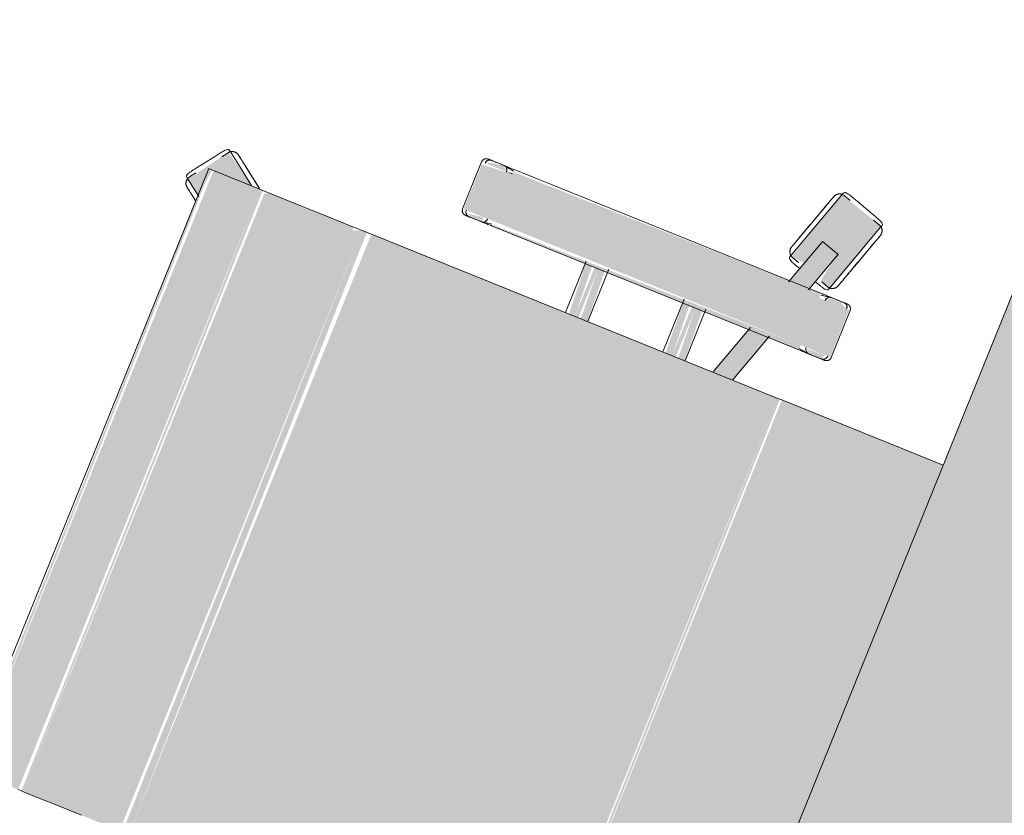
# Model space of a CAD drawing. Header units: millimetres. Extents: x -526411 to -400573, y 47353 to 130199.
# Tile 26 of 256: x -494315 to -493697, y 70256 to 70756. Entities that reach past the tile are written whole.
import ezdxf

# ---------------------------------------------------------------- set-up
doc = ezdxf.new("R2010")
doc.units = ezdxf.units.MM
doc.layers.add('I-FURN', color=30, linetype='Continuous', lineweight=18)

# ---------------------------------------------------------------- blocks, each defined once
blk = doc.blocks.new('80_KA_BT8_bibliotheektafel 8P - Type 1-227600-3e Verdieping - Percelen telling LI')
at = {"layer": 'I-FURN'}
blk.add_hatch(color=122, dxfattribs=at).paths.add_polyline_path([(1.64, 993.8), (5101.64, 993.8), (5101.64, 1893.8), (1.64, 1893.8), (1.64, 1501.89)], flags=0)
blk.add_line((5101.64, 1893.8), (1.64, 1893.8), dxfattribs=at)
blk = doc.blocks.new('82_3B_bureaustoel - directie vierkant - 82_3B_bureaustoel - directie vierkant-V29-3e Verdieping - Percelen telling LI')
at = {"layer": 'I-FURN'}
for points in [[(185.11, 281.78), (203.2, 279.49), (203.4, 252.95), (217.4, 274.24), (192.24, 291.6), (186.07, 283.11)], [(-203.2, 278.66), (203.2, 280.69), (201.94, 281.78), (-203.2, 280.08), (-203.2, 279.39)], [(-203.2, 246.88), (203.2, 246.88), (203.2, 278.66), (-203.2, 278.66)], [(-203.2, 243.71), (203.2, 245.33), (203.2, 246.88), (-203.2, 244.69), (-203.2, 243.85)], [(-203.2, 240.7), (203.2, 240.7), (201.99, 243.71), (-203.2, 243.71)], [(-203.2, 220.63), (203.2, 220.63), (203.2, 240.7), (-203.2, 240.7), (-203.2, 234.11)], [(-203.2, 203.86), (203.2, 203.86), (203.2, 220.63), (-203.2, 220.63)], [(-203.2, 183.93), (203.2, 183.93), (203.2, 203.86), (-203.2, 203.86), (-203.2, 190.6)], [(-203.2, 178.18), (203.2, 178.18), (200.88, 183.93), (-203.2, 183.93)], [(-203.2, 171.84), (203.2, 174.92), (202.76, 178.18), (-203.2, 176.21), (-203.2, 173.43)], [(-203.2, -103.38), (203.2, -103.38), (203.2, 171.84), (-203.2, 171.84), (-203.2, -90.62)], [(239.51, 104), (271.26, 104), (269.78, 124.06), (239.51, 124.06), (239.51, 110.35)], [(271.26, 104), (271.87, 104.25), (271.26, 107.55)], [(236.34, -104), (239.51, -104), (237.27, 104), (236.34, 102.72), (236.34, -103.73)], [(239.51, -104), (271.26, -104), (271.26, 104), (239.51, 104), (239.51, 11.49)], [(271.26, -104), (274.44, -102.72), (272.85, 104), (271.26, 104), (271.26, 8.54)], [(203.2, 34.13), (236.34, 35.86), (236.34, 40.26), (203.2, 38.03), (203.2, 34.88)], [(203.2, 31.75), (236.34, 31.75), (236.34, 34.13), (203.2, 34.13)], [(203.2, 25.62), (236.34, 27.34), (236.34, 31.75), (203.2, 30.11), (203.2, 25.97)], [(203.2, -31.75), (236.34, -30.02), (236.34, -25.62), (203.2, -27.26), (203.2, -31)], [(203.2, -34.13), (236.34, -34.13), (236.34, -31.75), (203.2, -31.75)], [(203.2, -40.26), (236.34, -38.62), (236.34, -34.13), (203.2, -35.77), (203.2, -39.91)], [(-203.2, -106.04), (203.2, -104.71), (203.2, -103.38), (-203.2, -104.71)], [(239.51, -124.06), (271.26, -124.06), (271.26, -104), (239.51, -104), (239.51, -121.03)], [(299.1, -103.86), (301.17, -104.53), (299.28, -103.31)], [(-203.2, -215.2), (203.2, -215.2), (203.2, -106.04), (-203.2, -106.04), (-203.2, -167.28)]]:
    blk.add_hatch(color=122, dxfattribs=at).paths.add_polyline_path(points, flags=0)
h = blk.add_hatch(color=122, dxfattribs=at)
h.paths.add_polyline_path([(236.34, 110.7), (239.51, 110.35), (237.85, 120.83), (236.34, 116.69), (236.34, 115.41)], flags=0)
h.paths.add_polyline_path([(271.26, 107.82), (274.44, 110.74), (272.36, 121.35), (271.26, 120.38), (271.26, 108.21)], flags=0)
h = blk.add_hatch(color=122, dxfattribs=at)
h.paths.add_polyline_path([(203.2, -72.7), (236.34, -83.47), (236.34, -70.11), (203.2, -59.35)], flags=0)
h.paths.add_polyline_path([(274.44, -95.85), (298.44, -103.65), (302.19, -91.51), (274.44, -82.49), (274.44, -89.9)], flags=0)
h = blk.add_hatch(color=122, dxfattribs=at)
h.paths.add_polyline_path([(279.21, -107.41), (327.83, -122.55), (336.73, -92.72), (288.83, -77.81), (288.28, -86.99), (301.93, -92.9), (296.79, -103.11), (281.45, -100.53), (280.28, -104.12)], flags=0)
h.paths.add_polyline_path([(284.43, -85.74), (286, -83.95), (284.5, -85.51)], flags=0)
h = blk.add_hatch(color=122, dxfattribs=at)
h.paths.add_polyline_path([(236.34, -119.44), (239.51, -120.38), (238.76, -108.47), (236.34, -110.7), (236.34, -117.97)], flags=0)
h.paths.add_polyline_path([(271.26, -122.36), (274.44, -116.32), (273.71, -110.07), (271.26, -108.21), (271.26, -120.38)], flags=0)
for p, q in [((184.67, 281.18), (192.24, 291.6)), ((192.24, 291.6), (193.05, 292.72)), ((197.73, 288.36), (193.88, 291.16)), ((212.02, 281.02), (201.75, 288.49)), ((212.02, 281.02), (201.75, 288.49)), ((203.2, 281.84), (-203.2, 281.84)), ((203.2, 281.84), (203.2, 278.66)), ((203.2, 278.66), (203.2, 246.88)), ((217.92, 272.94), (203.4, 252.95)), ((217, 274.36), (213.14, 277.16)), ((218.74, 274.06), (217.92, 272.94)), ((-203.2, 243.71), (-203.2, 246.88)), ((-203.2, 240.7), (-203.2, 243.71)), ((203.2, 246.88), (203.2, 243.71)), ((203.2, 243.71), (203.2, 240.7)), ((-203.2, 220.63), (-203.2, 240.7)), ((203.2, 240.7), (203.2, 220.63)), ((-203.2, 203.86), (-203.2, 220.63)), ((203.2, 220.63), (203.2, 203.86)), ((203.2, 203.86), (203.2, 183.93)), ((203.2, 183.93), (203.2, 178.18)), ((203.2, 178.18), (203.2, 171.84)), ((203.2, 171.84), (203.2, -103.38)), ((271.26, 124.72), (239.51, 124.72)), ((236.34, 119.44), (236.34, 110.7)), ((274.44, 110.74), (274.44, 119.44)), ((236.34, 111.36), (236.34, 110.7)), ((274.44, 110.74), (274.44, 111.4)), ((237.34, 104), (236.37, 110.29)), ((274.41, 110.32), (273.43, 104)), ((236.34, 104), (236.34, -104)), ((274.44, -104), (274.44, 104)), ((237.93, 40.48), (203.2, 40.48)), ((256.52, 40.48), (256.56, 40.48)), ((247.85, 31.77), (247.85, 31.75)), ((262.93, 31.77), (262.93, 31.81)), ((203.2, 25.4), (238.69, 25.4)), ((256.56, 25.4), (256.51, 25.4)), ((239, -25.4), (203.2, -25.4)), ((256.52, -25.4), (256.56, -25.4)), ((247.85, -31.77), (247.85, -31.81)), ((262.93, -31.77), (262.93, -31.75)), ((203.2, -40.48), (238.16, -40.48)), ((256.56, -40.48), (256.51, -40.48)), ((203.2, -59.35), (238.05, -70.67)), ((237.33, -83.79), (203.2, -72.7)), ((288.67, -78.77), (287.2, -83.3)), ((288.41, -77.02), (289.73, -77.45)), ((289.73, -77.45), (336.73, -92.72)), ((273.51, -82.19), (302.36, -91.57)), ((301.17, -104.53), (305.1, -92.46)), ((302.36, -91.57), (303.02, -91.78)), ((303.02, -91.78), (305.1, -92.45)), ((298.44, -103.65), (273.51, -95.55)), ((335.35, -98.95), (336.82, -94.42)), ((336.73, -92.72), (338.05, -93.15)), ((203.2, -103.38), (203.2, -106.04)), ((236.37, -110.29), (237.34, -104)), ((273.43, -104), (274.41, -110.32)), ((281.31, -101.42), (279.84, -105.95)), ((299.1, -103.86), (298.44, -103.65)), ((301.17, -104.53), (299.1, -103.86)), ((332.79, -114.81), (336.71, -102.73)), ((332.79, -114.81), (336.71, -102.73)), ((203.2, -106.04), (203.2, -215.2)), ((236.34, -110.7), (236.34, -119.44)), ((236.34, -110.7), (236.34, -111.36)), ((274.44, -119.44), (274.44, -110.74)), ((274.44, -111.4), (274.44, -110.74)), ((279.92, -107.64), (278.6, -107.21)), ((326.92, -122.92), (279.92, -107.64)), ((327.99, -121.59), (329.46, -117.06)), ((328.24, -123.34), (326.92, -122.92)), ((239.51, -124.72), (271.26, -124.72))]:
    blk.add_line(p, q, dxfattribs=at)
at = {"layer": 'I-FURN', "flags": 128}
for points in [[(187.23, 290.1), (187.34, 290.26), (187.46, 290.4), (187.59, 290.55), (187.72, 290.68), (187.86, 290.81), (188, 290.94), (188.15, 291.06), (188.3, 291.17), (188.46, 291.28), (188.62, 291.38), (188.79, 291.48), (188.95, 291.57), (189.13, 291.65), (189.3, 291.72), (189.48, 291.79), (189.66, 291.85), (189.84, 291.9), (190.03, 291.95), (190.21, 291.99), (190.4, 292.02), (190.59, 292.04), (190.78, 292.06), (190.97, 292.07), (191.16, 292.07), (191.35, 292.06), (191.54, 292.04), (191.73, 292.02), (191.92, 291.99), (192.11, 291.96), (192.29, 291.91), (192.48, 291.86), (192.66, 291.8), (192.83, 291.73), (193.01, 291.66), (193.18, 291.58), (193.35, 291.49), (193.52, 291.4), (193.68, 291.3), (193.84, 291.19), (193.88, 291.16)], [(181.15, 281.74), (181.56, 282.31), (181.97, 282.87), (182.36, 283.41), (182.74, 283.93), (183.11, 284.44), (183.47, 284.93), (183.81, 285.4), (184.14, 285.86), (184.46, 286.29), (184.76, 286.71), (185.04, 287.1), (185.31, 287.47), (185.56, 287.82), (185.8, 288.14), (186.02, 288.44), (186.22, 288.72), (186.41, 288.97), (186.57, 289.2), (186.72, 289.41), (186.85, 289.58), (186.96, 289.74), (187.05, 289.86), (187.12, 289.96), (187.18, 290.04), (187.21, 290.08), (187.23, 290.1)], [(187.23, 290.1), (187.22, 290.09), (187.19, 290.05), (187.14, 289.98), (187.07, 289.89), (186.99, 289.77), (186.88, 289.63), (186.76, 289.46), (186.61, 289.26), (186.45, 289.04), (186.27, 288.79), (186.08, 288.52), (185.86, 288.23), (185.63, 287.91), (185.38, 287.56), (185.12, 287.2), (184.84, 286.81), (184.54, 286.41), (184.23, 285.98), (183.9, 285.53), (183.56, 285.06), (183.21, 284.58), (182.84, 284.07), (182.46, 283.55), (182.07, 283.01), (181.67, 282.46), (181.26, 281.89)], [(217, 274.36), (217.15, 274.25), (217.29, 274.13), (217.44, 274), (217.57, 273.87), (217.71, 273.73), (217.83, 273.59), (217.95, 273.44), (218.07, 273.29), (218.17, 273.13), (218.28, 272.97), (218.37, 272.8), (218.46, 272.63), (218.54, 272.46), (218.62, 272.29), (218.68, 272.11), (218.74, 271.93), (218.8, 271.74), (218.84, 271.56), (218.88, 271.37), (218.91, 271.19), (218.93, 271), (218.95, 270.81), (218.96, 270.62), (218.96, 270.43), (218.95, 270.24), (218.94, 270.05), (218.91, 269.86), (218.88, 269.67), (218.85, 269.48), (218.8, 269.3), (218.75, 269.11), (218.69, 268.93), (218.62, 268.75), (218.55, 268.58), (218.47, 268.41), (218.38, 268.24), (218.29, 268.07), (218.19, 267.91), (218.08, 267.75), (218.05, 267.71)], [(205.97, 251.08), (206.45, 251.75), (206.93, 252.41), (207.42, 253.07), (207.89, 253.73), (208.37, 254.39), (208.84, 255.04), (209.31, 255.68), (209.77, 256.31), (210.23, 256.94), (210.67, 257.56), (211.11, 258.17), (211.55, 258.76), (211.97, 259.34), (212.39, 259.91), (212.79, 260.47), (213.18, 261.01), (213.57, 261.54), (213.93, 262.05), (214.29, 262.54), (214.64, 263.01), (214.96, 263.46), (215.28, 263.9), (215.58, 264.31), (215.87, 264.7), (216.13, 265.07), (216.39, 265.42), (216.62, 265.75), (216.84, 266.05), (217.04, 266.33), (217.23, 266.58), (217.39, 266.81), (217.54, 267.01), (217.67, 267.19), (217.78, 267.34), (217.87, 267.47), (217.95, 267.57), (218, 267.64), (218.03, 267.69), (218.05, 267.71)], [(218.05, 267.71), (218.04, 267.7), (218.01, 267.66), (217.96, 267.59), (217.9, 267.5), (217.81, 267.38), (217.7, 267.23), (217.58, 267.06), (217.44, 266.87), (217.28, 266.64), (217.1, 266.4), (216.9, 266.13), (216.68, 265.83), (216.45, 265.51), (216.2, 265.17), (215.94, 264.81), (215.66, 264.42), (215.36, 264.01), (215.05, 263.58), (214.73, 263.13), (214.39, 262.67), (214.03, 262.18), (213.67, 261.68), (213.29, 261.16), (212.9, 260.62), (212.5, 260.07), (212.08, 259.5), (211.66, 258.92), (211.23, 258.33), (210.79, 257.72), (210.35, 257.11), (209.89, 256.48), (209.43, 255.85), (208.97, 255.21), (208.5, 254.56), (208.02, 253.91), (207.55, 253.25), (207.06, 252.59), (206.58, 251.93), (206.1, 251.26), (205.97, 251.08)], [(203.44, 247.6), (203.92, 248.26), (204.39, 248.91), (204.87, 249.58), (205.36, 250.24), (205.84, 250.9), (205.97, 251.08)], [(205.97, 251.08), (205.49, 250.42), (205, 249.75), (204.52, 249.09), (204.05, 248.43), (203.57, 247.78)], [(236.34, 121.54), (236.34, 121.67), (236.35, 121.8), (236.36, 121.92), (236.38, 122.05), (236.4, 122.17), (236.43, 122.3), (236.46, 122.42), (236.5, 122.54), (236.54, 122.66), (236.59, 122.78), (236.64, 122.9), (236.7, 123.01), (236.76, 123.12), (236.82, 123.23), (236.89, 123.34), (236.97, 123.44), (237.05, 123.54), (237.13, 123.64), (237.21, 123.73), (237.3, 123.82), (237.39, 123.91), (237.49, 123.99), (237.59, 124.07), (237.69, 124.14), (237.8, 124.22), (237.91, 124.28), (238.02, 124.34), (238.13, 124.4), (238.25, 124.45), (238.36, 124.5), (238.48, 124.55), (238.6, 124.59), (238.73, 124.62), (238.85, 124.65), (238.97, 124.67), (239.1, 124.69), (239.23, 124.71), (239.35, 124.71), (239.48, 124.72), (239.51, 124.72)], [(271.26, 124.72), (271.39, 124.72), (271.52, 124.71), (271.64, 124.7), (271.77, 124.68), (271.89, 124.66), (272.02, 124.63), (272.14, 124.6), (272.26, 124.56), (272.38, 124.52), (272.5, 124.47), (272.62, 124.42), (272.73, 124.36), (272.84, 124.3), (272.95, 124.23), (273.06, 124.16), (273.16, 124.09), (273.26, 124.01), (273.36, 123.93), (273.45, 123.85), (273.54, 123.76), (273.63, 123.66), (273.71, 123.57), (273.79, 123.47), (273.86, 123.36), (273.94, 123.26), (274, 123.15), (274.06, 123.04), (274.12, 122.93), (274.17, 122.81), (274.22, 122.69), (274.27, 122.58), (274.31, 122.45), (274.34, 122.33), (274.37, 122.21), (274.39, 122.08), (274.41, 121.96), (274.43, 121.83), (274.43, 121.71), (274.44, 121.58), (274.44, 121.54)], [(236.34, 120.11), (236.34, 120.37), (236.34, 120.61), (236.34, 120.83), (236.34, 121.01), (236.34, 121.17), (236.34, 121.3), (236.34, 121.4), (236.34, 121.48), (236.34, 121.52), (236.34, 121.54)], [(236.34, 121.54), (236.34, 121.53), (236.34, 121.49), (236.34, 121.42), (236.34, 121.32), (236.34, 121.19), (236.34, 121.04), (236.34, 120.86), (236.34, 120.65), (236.34, 120.42), (236.34, 120.16), (236.34, 119.87), (236.34, 119.56), (236.34, 119.23), (236.34, 118.86), (236.34, 118.48), (236.34, 118.07), (236.34, 117.64), (236.34, 117.19), (236.34, 116.72), (236.34, 116.22), (236.34, 115.71), (236.34, 115.18), (236.34, 114.63), (236.34, 114.06), (236.34, 113.48), (236.34, 112.88), (236.34, 112.27), (236.34, 111.64), (236.34, 111.01), (236.34, 110.36), (236.34, 109.7), (236.34, 109.03), (236.34, 108.36), (236.34, 107.67), (236.34, 106.98), (236.34, 106.29), (236.34, 105.59), (236.34, 104.89), (236.34, 104.19), (236.34, 104)], [(274.44, 104), (274.44, 104.7), (274.44, 105.4), (274.44, 106.1), (274.44, 106.8), (274.44, 107.49), (274.44, 108.17), (274.44, 108.85), (274.44, 109.52), (274.44, 110.18), (274.44, 110.83), (274.44, 111.47), (274.44, 112.1), (274.44, 112.72), (274.44, 113.32), (274.44, 113.91), (274.44, 114.48), (274.44, 115.03), (274.44, 115.57), (274.44, 116.09), (274.44, 116.59), (274.44, 117.06), (274.44, 117.52), (274.44, 117.96), (274.44, 118.37), (274.44, 118.76), (274.44, 119.13), (274.44, 119.47), (274.44, 119.79), (274.44, 120.08), (274.44, 120.35), (274.44, 120.59), (274.44, 120.81), (274.44, 121), (274.44, 121.16), (274.44, 121.29), (274.44, 121.39), (274.44, 121.47), (274.44, 121.52), (274.44, 121.54)], [(274.44, 121.54), (274.44, 121.53), (274.44, 121.49), (274.44, 121.42), (274.44, 121.32), (274.44, 121.19), (274.44, 121.04), (274.44, 120.86), (274.44, 120.65), (274.44, 120.42), (274.44, 120.16), (274.44, 120.11)], [(288.67, -78.77), (288.73, -78.59), (288.8, -78.41), (288.88, -78.24), (288.96, -78.07), (289.05, -77.9), (289.15, -77.74), (289.25, -77.58), (289.36, -77.42), (289.48, -77.27), (289.6, -77.12), (289.73, -76.98), (289.86, -76.85), (290, -76.72), (290.14, -76.59), (290.29, -76.47), (290.44, -76.36), (290.6, -76.25), (290.76, -76.15), (290.93, -76.06), (291.1, -75.97), (291.27, -75.89), (291.45, -75.81), (291.63, -75.75), (291.81, -75.69), (291.99, -75.64), (292.17, -75.59), (292.36, -75.55), (292.55, -75.53), (292.74, -75.5), (292.93, -75.49), (293.12, -75.48), (293.31, -75.48), (293.5, -75.49), (293.69, -75.51), (293.88, -75.53), (294.07, -75.56), (294.25, -75.6), (294.44, -75.64), (294.62, -75.7), (294.67, -75.71)], [(314.22, -82.06), (313.43, -81.81), (312.65, -81.56), (311.88, -81.3), (311.1, -81.05), (310.33, -80.8), (309.57, -80.55), (308.81, -80.31), (308.07, -80.07), (307.33, -79.83), (306.6, -79.59), (305.89, -79.36), (305.19, -79.13), (304.5, -78.91), (303.83, -78.69), (303.18, -78.48), (302.54, -78.27), (301.93, -78.07), (301.33, -77.88), (300.75, -77.69), (300.19, -77.51), (299.66, -77.34), (299.15, -77.17), (298.67, -77.01), (298.2, -76.86), (297.77, -76.72), (297.36, -76.59), (296.98, -76.46), (296.62, -76.35), (296.3, -76.24), (296, -76.15), (295.73, -76.06), (295.49, -75.98), (295.28, -75.91), (295.1, -75.85), (294.95, -75.81), (294.84, -75.77), (294.75, -75.74), (294.7, -75.72), (294.67, -75.71)], [(294.67, -75.71), (294.69, -75.72), (294.73, -75.73), (294.81, -75.76), (294.92, -75.79), (295.06, -75.84), (295.23, -75.9), (295.43, -75.96), (295.66, -76.04), (295.92, -76.12), (296.21, -76.22), (296.53, -76.32), (296.88, -76.43), (297.25, -76.55), (297.66, -76.68), (298.08, -76.82), (298.54, -76.97), (299.02, -77.13), (299.52, -77.29), (300.05, -77.46), (300.6, -77.64), (301.17, -77.83), (301.76, -78.02), (302.37, -78.22), (303.01, -78.42), (303.66, -78.63), (304.32, -78.85), (305, -79.07), (305.7, -79.3), (306.41, -79.53), (307.13, -79.76), (307.87, -80), (308.61, -80.24), (309.37, -80.49), (310.13, -80.74), (310.89, -80.99), (311.67, -81.24), (312.44, -81.49), (313.22, -81.74), (314, -82), (314.22, -82.06)], [(314.22, -82.06), (315, -82.32), (315.78, -82.57), (316.56, -82.82), (317.33, -83.08), (318.1, -83.33), (318.86, -83.57), (319.62, -83.82), (320.36, -84.06), (321.1, -84.3), (321.83, -84.54), (322.54, -84.77), (323.24, -85), (323.93, -85.22), (324.6, -85.44), (325.25, -85.65), (325.89, -85.86), (326.51, -86.06), (327.1, -86.25), (327.68, -86.44), (328.24, -86.62), (328.77, -86.79), (329.28, -86.96), (329.77, -87.12), (330.23, -87.27), (330.66, -87.41), (331.07, -87.54), (331.45, -87.67), (331.81, -87.78), (332.14, -87.89), (332.43, -87.98), (332.7, -88.07), (332.94, -88.15), (333.15, -88.22), (333.33, -88.27), (333.48, -88.32), (333.59, -88.36), (333.68, -88.39), (333.74, -88.41), (333.76, -88.41)], [(333.76, -88.42), (333.75, -88.41), (333.7, -88.4), (333.62, -88.37), (333.51, -88.33), (333.37, -88.29), (333.2, -88.23), (333, -88.17), (332.77, -88.09), (332.51, -88.01), (332.22, -87.91), (331.9, -87.81), (331.55, -87.7), (331.18, -87.58), (330.78, -87.45), (330.35, -87.31), (329.89, -87.16), (329.41, -87), (328.91, -86.84), (328.38, -86.67), (327.83, -86.49), (327.26, -86.3), (326.67, -86.11), (326.06, -85.91), (325.43, -85.71), (324.78, -85.5), (324.11, -85.28), (323.43, -85.06), (322.73, -84.83), (322.02, -84.6), (321.3, -84.37), (320.56, -84.13), (319.82, -83.89), (319.07, -83.64), (318.31, -83.39), (317.54, -83.14), (316.77, -82.89), (315.99, -82.64), (315.21, -82.39), (314.43, -82.13), (314.22, -82.06)], [(333.76, -88.42), (333.94, -88.48), (334.12, -88.55), (334.29, -88.62), (334.46, -88.71), (334.63, -88.8), (334.8, -88.9), (334.96, -89), (335.11, -89.11), (335.26, -89.22), (335.41, -89.35), (335.55, -89.47), (335.69, -89.61), (335.82, -89.75), (335.94, -89.89), (336.06, -90.04), (336.18, -90.19), (336.28, -90.35), (336.38, -90.51), (336.48, -90.68), (336.56, -90.84), (336.65, -91.02), (336.72, -91.19), (336.79, -91.37), (336.84, -91.55), (336.9, -91.74), (336.94, -91.92), (336.98, -92.11), (337.01, -92.3), (337.03, -92.49), (337.04, -92.68), (337.05, -92.87), (337.05, -93.06), (337.04, -93.25), (337.03, -93.44), (337, -93.63), (336.97, -93.81), (336.93, -94), (336.89, -94.18), (336.83, -94.37), (336.82, -94.42)], [(236.34, -104), (236.34, -104.7), (236.34, -105.4), (236.34, -106.1), (236.34, -106.8), (236.34, -107.49), (236.34, -108.17), (236.34, -108.85), (236.34, -109.52), (236.34, -110.18), (236.34, -110.83), (236.34, -111.47), (236.34, -112.1), (236.34, -112.72), (236.34, -113.32), (236.34, -113.91), (236.34, -114.48), (236.34, -115.03), (236.34, -115.57), (236.34, -116.09), (236.34, -116.59), (236.34, -117.06), (236.34, -117.52), (236.34, -117.96), (236.34, -118.37), (236.34, -118.76), (236.34, -119.13), (236.34, -119.47), (236.34, -119.79), (236.34, -120.08), (236.34, -120.35), (236.34, -120.59), (236.34, -120.81), (236.34, -121), (236.34, -121.16), (236.34, -121.29), (236.34, -121.39), (236.34, -121.47), (236.34, -121.52), (236.34, -121.54)], [(274.44, -121.54), (274.44, -121.53), (274.44, -121.49), (274.44, -121.42), (274.44, -121.32), (274.44, -121.19), (274.44, -121.04), (274.44, -120.86), (274.44, -120.65), (274.44, -120.42), (274.44, -120.16), (274.44, -119.87), (274.44, -119.56), (274.44, -119.23), (274.44, -118.86), (274.44, -118.48), (274.44, -118.07), (274.44, -117.64), (274.44, -117.19), (274.44, -116.72), (274.44, -116.22), (274.44, -115.71), (274.44, -115.18), (274.44, -114.63), (274.44, -114.06), (274.44, -113.48), (274.44, -112.88), (274.44, -112.27), (274.44, -111.64), (274.44, -111.01), (274.44, -110.36), (274.44, -109.7), (274.44, -109.03), (274.44, -108.36), (274.44, -107.67), (274.44, -106.98), (274.44, -106.29), (274.44, -105.59), (274.44, -104.89), (274.44, -104.19), (274.44, -104)], [(282.9, -111.95), (282.72, -111.89), (282.54, -111.82), (282.36, -111.74), (282.19, -111.66), (282.03, -111.57), (281.86, -111.47), (281.7, -111.37), (281.55, -111.26), (281.4, -111.14), (281.25, -111.02), (281.11, -110.89), (280.97, -110.76), (280.84, -110.62), (280.72, -110.48), (280.6, -110.33), (280.48, -110.17), (280.38, -110.02), (280.28, -109.85), (280.18, -109.69), (280.09, -109.52), (280.01, -109.35), (279.94, -109.17), (279.87, -108.99), (279.81, -108.81), (279.76, -108.63), (279.72, -108.44), (279.68, -108.26), (279.65, -108.07), (279.63, -107.88), (279.61, -107.69), (279.61, -107.5), (279.61, -107.31), (279.62, -107.12), (279.63, -106.93), (279.65, -106.74), (279.69, -106.55), (279.72, -106.36), (279.77, -106.18), (279.82, -106), (279.84, -105.95)], [(302.44, -118.3), (301.66, -118.05), (300.88, -117.79), (300.1, -117.54), (299.33, -117.29), (298.56, -117.04), (297.8, -116.79), (297.04, -116.54), (296.29, -116.3), (295.56, -116.06), (294.83, -115.83), (294.12, -115.59), (293.42, -115.37), (292.73, -115.14), (292.06, -114.93), (291.41, -114.71), (290.77, -114.51), (290.15, -114.31), (289.55, -114.11), (288.98, -113.92), (288.42, -113.74), (287.89, -113.57), (287.38, -113.41), (286.89, -113.25), (286.43, -113.1), (286, -112.96), (285.59, -112.82), (285.2, -112.7), (284.85, -112.58), (284.52, -112.48), (284.22, -112.38), (283.96, -112.29), (283.72, -112.22), (283.51, -112.15), (283.33, -112.09), (283.18, -112.04), (283.06, -112), (282.98, -111.98), (282.92, -111.96), (282.9, -111.95)], [(282.9, -111.95), (282.91, -111.95), (282.96, -111.97), (283.04, -111.99), (283.15, -112.03), (283.29, -112.08), (283.46, -112.13), (283.66, -112.2), (283.89, -112.27), (284.15, -112.36), (284.44, -112.45), (284.76, -112.55), (285.11, -112.67), (285.48, -112.79), (285.88, -112.92), (286.31, -113.06), (286.76, -113.21), (287.24, -113.36), (287.75, -113.53), (288.27, -113.7), (288.82, -113.88), (289.4, -114.06), (289.99, -114.25), (290.6, -114.45), (291.23, -114.66), (291.88, -114.87), (292.55, -115.08), (293.23, -115.31), (293.93, -115.53), (294.64, -115.76), (295.36, -116), (296.09, -116.24), (296.84, -116.48), (297.59, -116.72), (298.35, -116.97), (299.12, -117.22), (299.89, -117.47), (300.67, -117.72), (301.45, -117.98), (302.23, -118.23), (302.44, -118.3)], [(236.34, -121.54), (236.34, -121.53), (236.34, -121.49), (236.34, -121.42), (236.34, -121.32), (236.34, -121.19), (236.34, -121.04), (236.34, -120.86), (236.34, -120.65), (236.34, -120.42), (236.34, -120.16), (236.34, -120.11)], [(239.51, -124.72), (239.39, -124.72), (239.26, -124.71), (239.13, -124.7), (239.01, -124.68), (238.88, -124.66), (238.76, -124.63), (238.64, -124.6), (238.52, -124.56), (238.4, -124.52), (238.28, -124.47), (238.16, -124.42), (238.05, -124.36), (237.94, -124.3), (237.83, -124.23), (237.72, -124.16), (237.62, -124.09), (237.52, -124.01), (237.42, -123.93), (237.33, -123.85), (237.24, -123.76), (237.15, -123.66), (237.07, -123.57), (236.99, -123.47), (236.91, -123.36), (236.84, -123.26), (236.78, -123.15), (236.71, -123.04), (236.66, -122.93), (236.6, -122.81), (236.55, -122.69), (236.51, -122.58), (236.47, -122.45), (236.44, -122.33), (236.41, -122.21), (236.39, -122.08), (236.37, -121.96), (236.35, -121.83), (236.34, -121.71), (236.34, -121.58), (236.34, -121.54)], [(274.44, -121.54), (274.44, -121.67), (274.43, -121.8), (274.42, -121.92), (274.4, -122.05), (274.38, -122.17), (274.35, -122.3), (274.32, -122.42), (274.28, -122.54), (274.24, -122.66), (274.19, -122.78), (274.14, -122.9), (274.08, -123.01), (274.02, -123.12), (273.95, -123.23), (273.88, -123.34), (273.81, -123.44), (273.73, -123.54), (273.65, -123.64), (273.57, -123.73), (273.48, -123.82), (273.38, -123.91), (273.29, -123.99), (273.19, -124.07), (273.08, -124.14), (272.98, -124.22), (272.87, -124.28), (272.76, -124.34), (272.65, -124.4), (272.53, -124.45), (272.41, -124.5), (272.3, -124.55), (272.17, -124.59), (272.05, -124.62), (271.93, -124.65), (271.8, -124.67), (271.68, -124.69), (271.55, -124.71), (271.43, -124.71), (271.3, -124.72), (271.26, -124.72)], [(274.44, -120.11), (274.44, -120.37), (274.44, -120.61), (274.44, -120.83), (274.44, -121.01), (274.44, -121.17), (274.44, -121.3), (274.44, -121.4), (274.44, -121.48), (274.44, -121.52), (274.44, -121.54)], [(302.44, -118.3), (303.22, -118.55), (304, -118.81), (304.78, -119.06), (305.56, -119.31), (306.33, -119.56), (307.09, -119.81), (307.84, -120.05), (308.59, -120.3), (309.33, -120.54), (310.05, -120.77), (310.77, -121), (311.47, -121.23), (312.15, -121.46), (312.82, -121.67), (313.48, -121.89), (314.11, -122.09), (314.73, -122.29), (315.33, -122.49), (315.91, -122.68), (316.46, -122.86), (317, -123.03), (317.51, -123.19), (317.99, -123.35), (318.45, -123.5), (318.89, -123.64), (319.3, -123.78), (319.68, -123.9), (320.04, -124.02), (320.36, -124.12), (320.66, -124.22), (320.93, -124.31), (321.17, -124.38), (321.38, -124.45), (321.56, -124.51), (321.7, -124.56), (321.82, -124.6), (321.91, -124.62), (321.96, -124.64), (321.99, -124.65)], [(321.99, -124.65), (321.97, -124.65), (321.93, -124.63), (321.85, -124.6), (321.74, -124.57), (321.6, -124.52), (321.43, -124.47), (321.23, -124.4), (321, -124.33), (320.74, -124.24), (320.45, -124.15), (320.13, -124.05), (319.78, -123.93), (319.4, -123.81), (319, -123.68), (318.57, -123.54), (318.12, -123.39), (317.64, -123.24), (317.14, -123.07), (316.61, -122.9), (316.06, -122.72), (315.49, -122.54), (314.9, -122.35), (314.28, -122.15), (313.65, -121.94), (313, -121.73), (312.34, -121.51), (311.65, -121.29), (310.96, -121.07), (310.25, -120.84), (309.52, -120.6), (308.79, -120.36), (308.05, -120.12), (307.29, -119.88), (306.53, -119.63), (305.76, -119.38), (304.99, -119.13), (304.21, -118.88), (303.43, -118.62), (302.65, -118.37), (302.44, -118.3)], [(327.99, -121.59), (327.93, -121.77), (327.86, -121.95), (327.78, -122.12), (327.7, -122.3), (327.61, -122.46), (327.51, -122.63), (327.41, -122.79), (327.3, -122.94), (327.18, -123.09), (327.06, -123.24), (326.93, -123.38), (326.8, -123.52), (326.66, -123.65), (326.52, -123.77), (326.37, -123.89), (326.21, -124.01), (326.06, -124.11), (325.89, -124.21), (325.73, -124.31), (325.56, -124.4), (325.39, -124.48), (325.21, -124.55), (325.04, -124.62)], [(325.03, -124.62), (324.85, -124.68), (324.67, -124.73), (324.48, -124.77), (324.3, -124.81), (324.11, -124.84), (323.92, -124.86), (323.73, -124.88), (323.54, -124.88), (323.35, -124.88), (323.16, -124.87), (322.97, -124.86), (322.78, -124.83), (322.59, -124.8), (322.4, -124.77), (322.22, -124.72), (322.04, -124.67), (321.99, -124.65)]]:
    blk.add_lwpolyline(points, dxfattribs=at)
at = {"layer": 'I-FURN'}
for centre, major_axis, ratio, start_param, end_param in [((239.51, 119.44), (-3.17, 0), 0.918218, 4.712389, 6.283185), ((239.51, 119.44), (3.17, 0), 0.918252, 1.832596, 3.141593), ((271.26, 119.44), (-3.17, 0), 0.918218, 3.141593, 4.712389), ((271.26, 119.44), (3.17, 0), 0.918252, 0, 1.308997), ((239.51, 110.7), (-3.17, 0), 0.918218, 0, 1.570796), ((239.51, 110.7), (3.17, 0), 0.918252, 3.141593, 4.45059), ((271.22, 110.74), (-3.22, 0), 0.918252, 1.570796, 3.141593), ((271.22, 110.74), (3.22, 0), 0.918218, 4.727082, 6.283185), ((239.51, -110.7), (3.17, 0), 0.918218, 1.570796, 3.141593), ((239.51, -110.7), (3.17, 0), 0.918252, 1.832596, 3.141593), ((271.22, -110.74), (3.22, 0), 0.918218, 0, 1.570796), ((271.22, -110.74), (3.22, 0), 0.918252, 0, 1.308997), ((239.51, -119.44), (3.17, 0), 0.918218, 3.141593, 4.712389), ((239.51, -119.44), (3.17, 0), 0.918252, 3.141593, 4.45059), ((271.26, -119.44), (3.17, 0), 0.918218, 4.712389, 6.283185), ((271.26, -119.44), (3.18, 0), 0.918252, 4.974188, 6.283185)]:
    blk.add_ellipse(centre, major_axis=major_axis, ratio=ratio, start_param=start_param, end_param=end_param, dxfattribs=at)
for points, knots in [([(201.75, 288.49), (201.01, 289.02), (199.98, 289.78), (198.72, 290.68), (197.55, 291.5), (196.14, 292.42), (194.95, 293), (194.23, 293.17), (193.61, 293.18), (193.25, 292.97), (193.05, 292.72)], [0, 0, 0, 0, 0.166667, 0.25, 0.333333, 0.5, 0.666667, 0.75, 0.833333, 1, 1, 1, 1]), ([(218.74, 274.06), (219.04, 274.47), (219, 275.19), (218.02, 276.4), (216.69, 277.58), (214.64, 279.12), (212.91, 280.38), (212.02, 281.02)], [0, 0, 0, 0, 0.285714, 0.428571, 0.571429, 0.785714, 1, 1, 1, 1]), ([(288.41, -77.02), (288.11, -76.94), (287.69, -76.98), (287.19, -77.35), (286.72, -77.91), (286.09, -79.08), (285.49, -80.65), (285.03, -82), (284.54, -83.47), (284.15, -84.69), (283.87, -85.56)], [0, 0, 0, 0, 0.166667, 0.25, 0.333333, 0.5, 0.666667, 0.75, 0.833333, 1, 1, 1, 1]), ([(279.94, -97.64), (279.49, -99.03), (278.82, -101.05), (278.13, -103.41), (277.75, -105.15), (277.76, -106.59), (278.24, -107.1), (278.6, -107.21)], [0, 0, 0, 0, 0.285714, 0.428571, 0.571429, 0.785714, 1, 1, 1, 1]), ([(336.71, -102.73), (336.99, -101.86), (337.39, -100.64), (337.86, -99.17), (338.28, -97.8), (338.71, -96.18), (338.9, -94.86), (338.85, -94.13), (338.66, -93.54), (338.35, -93.26), (338.05, -93.15)], [0, 0, 0, 0, 0.166667, 0.25, 0.333333, 0.5, 0.666667, 0.75, 0.833333, 1, 1, 1, 1]), ([(328.24, -123.34), (328.72, -123.5), (329.4, -123.25), (330.24, -121.94), (330.96, -120.31), (331.79, -117.88), (332.45, -115.85), (332.79, -114.81)], [0, 0, 0, 0, 0.285714, 0.428571, 0.571429, 0.785714, 1, 1, 1, 1])]:
    blk.add_open_spline(points, degree=3, knots=knots, dxfattribs=at)

msp = doc.modelspace()

# ---------------------------------------------------------------- block references
at = {"layer": 'I-FURN', "rotation": 68.0107090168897}
for name, p in [('82_3B_bureaustoel - directie vierkant - 82_3B_bureaustoel - directie vierkant-V29-3e Verdieping - Percelen telling LI', (-494011.02, 70368.58)), ('80_KA_BT8_bibliotheektafel 8P - Type 1-227600-3e Verdieping - Percelen telling LI', (-493776.65, 65316.46))]:
    msp.add_blockref(name, p, dxfattribs=at)

doc.saveas('drawing.dxf')
